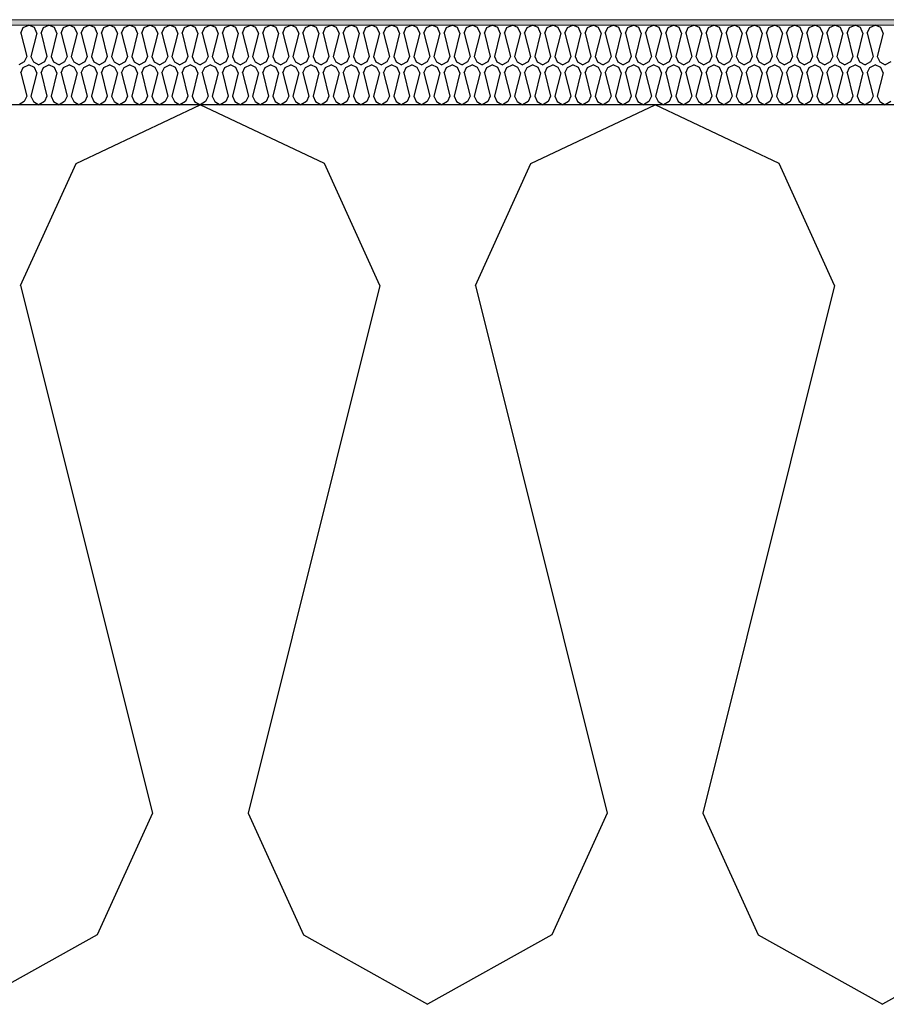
# Model space of a CAD drawing. Header units: millimetres. Extents: x -8544 to 51179, y -2070 to 13050.
# Tile 13 of 168: x -3837 to -3510, y 6850 to 7221. Entities that reach past the tile are written whole.
import ezdxf

# ---------------------------------------------------------------- set-up
doc = ezdxf.new("R2010")
doc.units = ezdxf.units.MM
doc.header["$LTSCALE"] = 0.5
doc.header["$MEASUREMENT"] = 0
doc.linetypes.add('PLINE', pattern=[0])
for name, color, linetype in [('261- Primærkonstruksjon (tak) (Skravur)(Nye konstruksjoner)', 7, 'Continuous'), ('261- Primærkonstruksjon (tak)(Nye konstruksjoner)', 7, 'Continuous'), ('262- Taktekking (Skravur)(Nye konstruksjoner)', 7, 'Continuous')]:
    doc.layers.add(name, color=color, linetype=linetype)
doc.layers.add('262- Taktekking(Nye konstruksjoner)', color=7, linetype='Continuous', lineweight=0)

# ---------------------------------------------------------------- blocks, each defined once
blk = doc.blocks.new('*X108')
at = {"layer": '262- Taktekking (Skravur)(Nye konstruksjoner)', "linetype": 'PLINE'}
for p, q in [((-3836.08, 7215.62), (-3835.16, 7217.65)), ((-3835.16, 7217.65), (-3833.09, 7218.63)), ((-3831.01, 7217.65), (-3833.09, 7218.63)), ((-3830.09, 7215.62), (-3831.01, 7217.65)), ((-3828.49, 7215.62), (-3827.57, 7217.65)), ((-3827.57, 7217.65), (-3825.5, 7218.63)), ((-3823.42, 7217.65), (-3825.5, 7218.63)), ((-3822.5, 7215.62), (-3823.42, 7217.65)), ((-3820.9, 7215.62), (-3819.98, 7217.65)), ((-3819.98, 7217.65), (-3817.91, 7218.63)), ((-3815.83, 7217.65), (-3817.91, 7218.63)), ((-3814.91, 7215.62), (-3815.83, 7217.65)), ((-3813.31, 7215.62), (-3812.39, 7217.65)), ((-3812.39, 7217.65), (-3810.31, 7218.63)), ((-3808.24, 7217.65), (-3810.31, 7218.63)), ((-3807.32, 7215.62), (-3808.24, 7217.65)), ((-3805.72, 7215.62), (-3804.8, 7217.65)), ((-3804.8, 7217.65), (-3802.72, 7218.63)), ((-3800.65, 7217.65), (-3802.72, 7218.63)), ((-3799.73, 7215.62), (-3800.65, 7217.65)), ((-3798.13, 7215.62), (-3797.21, 7217.65)), ((-3797.21, 7217.65), (-3795.13, 7218.63)), ((-3793.06, 7217.65), (-3795.13, 7218.63)), ((-3792.14, 7215.62), (-3793.06, 7217.65)), ((-3790.54, 7215.62), (-3789.62, 7217.65)), ((-3789.62, 7217.65), (-3787.54, 7218.63)), ((-3785.47, 7217.65), (-3787.54, 7218.63)), ((-3784.55, 7215.62), (-3785.47, 7217.65)), ((-3782.95, 7215.62), (-3782.03, 7217.65)), ((-3782.03, 7217.65), (-3779.95, 7218.63)), ((-3777.88, 7217.65), (-3779.95, 7218.63)), ((-3776.96, 7215.62), (-3777.88, 7217.65)), ((-3775.36, 7215.62), (-3774.44, 7217.65)), ((-3774.44, 7217.65), (-3772.36, 7218.63)), ((-3770.29, 7217.65), (-3772.36, 7218.63)), ((-3769.37, 7215.62), (-3770.29, 7217.65)), ((-3767.77, 7215.62), (-3766.85, 7217.65)), ((-3766.85, 7217.65), (-3764.77, 7218.63)), ((-3762.7, 7217.65), (-3764.77, 7218.63)), ((-3761.78, 7215.62), (-3762.7, 7217.65)), ((-3760.18, 7215.62), (-3759.26, 7217.65)), ((-3759.26, 7217.65), (-3757.18, 7218.63)), ((-3755.11, 7217.65), (-3757.18, 7218.63)), ((-3754.19, 7215.62), (-3755.11, 7217.65)), ((-3752.59, 7215.62), (-3751.67, 7217.65)), ((-3751.67, 7217.65), (-3749.59, 7218.63)), ((-3747.52, 7217.65), (-3749.59, 7218.63)), ((-3746.59, 7215.62), (-3747.52, 7217.65)), ((-3745, 7215.62), (-3744.08, 7217.65)), ((-3744.08, 7217.65), (-3742, 7218.63)), ((-3739.93, 7217.65), (-3742, 7218.63)), ((-3739, 7215.62), (-3739.93, 7217.65)), ((-3737.41, 7215.62), (-3736.48, 7217.65)), ((-3736.48, 7217.65), (-3734.41, 7218.63)), ((-3732.34, 7217.65), (-3734.41, 7218.63)), ((-3731.41, 7215.62), (-3732.34, 7217.65)), ((-3729.82, 7215.62), (-3728.89, 7217.65)), ((-3728.89, 7217.65), (-3726.82, 7218.63)), ((-3724.75, 7217.65), (-3726.82, 7218.63)), ((-3723.82, 7215.62), (-3724.75, 7217.65)), ((-3722.23, 7215.62), (-3721.3, 7217.65)), ((-3721.3, 7217.65), (-3719.23, 7218.63)), ((-3717.16, 7217.65), (-3719.23, 7218.63)), ((-3716.23, 7215.62), (-3717.16, 7217.65)), ((-3714.64, 7215.62), (-3713.71, 7217.65)), ((-3713.71, 7217.65), (-3711.64, 7218.63)), ((-3709.57, 7217.65), (-3711.64, 7218.63)), ((-3708.64, 7215.62), (-3709.57, 7217.65)), ((-3707.05, 7215.62), (-3706.12, 7217.65)), ((-3706.12, 7217.65), (-3704.05, 7218.63)), ((-3701.98, 7217.65), (-3704.05, 7218.63)), ((-3701.05, 7215.62), (-3701.98, 7217.65)), ((-3699.46, 7215.62), (-3698.53, 7217.65)), ((-3698.53, 7217.65), (-3696.46, 7218.63)), ((-3694.39, 7217.65), (-3696.46, 7218.63)), ((-3693.46, 7215.62), (-3694.39, 7217.65)), ((-3691.87, 7215.62), (-3690.94, 7217.65)), ((-3690.94, 7217.65), (-3688.87, 7218.63)), ((-3686.8, 7217.65), (-3688.87, 7218.63)), ((-3685.87, 7215.62), (-3686.8, 7217.65)), ((-3684.28, 7215.62), (-3683.35, 7217.65)), ((-3683.35, 7217.65), (-3681.28, 7218.63)), ((-3679.21, 7217.65), (-3681.28, 7218.63)), ((-3678.28, 7215.62), (-3679.21, 7217.65)), ((-3676.69, 7215.62), (-3675.76, 7217.65)), ((-3675.76, 7217.65), (-3673.69, 7218.63)), ((-3671.62, 7217.65), (-3673.69, 7218.63)), ((-3670.69, 7215.62), (-3671.62, 7217.65)), ((-3669.1, 7215.62), (-3668.17, 7217.65)), ((-3668.17, 7217.65), (-3666.1, 7218.63)), ((-3664.03, 7217.65), (-3666.1, 7218.63)), ((-3663.1, 7215.62), (-3664.03, 7217.65)), ((-3661.51, 7215.62), (-3660.58, 7217.65)), ((-3660.58, 7217.65), (-3658.51, 7218.63)), ((-3656.44, 7217.65), (-3658.51, 7218.63)), ((-3655.51, 7215.62), (-3656.44, 7217.65)), ((-3653.92, 7215.62), (-3652.99, 7217.65)), ((-3652.99, 7217.65), (-3650.92, 7218.63)), ((-3648.85, 7217.65), (-3650.92, 7218.63)), ((-3647.92, 7215.62), (-3648.85, 7217.65)), ((-3646.33, 7215.62), (-3645.4, 7217.65)), ((-3645.4, 7217.65), (-3643.33, 7218.63)), ((-3641.26, 7217.65), (-3643.33, 7218.63)), ((-3640.33, 7215.62), (-3641.26, 7217.65)), ((-3638.74, 7215.62), (-3637.81, 7217.65)), ((-3637.81, 7217.65), (-3635.74, 7218.63)), ((-3633.67, 7217.65), (-3635.74, 7218.63)), ((-3632.74, 7215.62), (-3633.67, 7217.65)), ((-3631.15, 7215.62), (-3630.22, 7217.65)), ((-3630.22, 7217.65), (-3628.15, 7218.63)), ((-3626.08, 7217.65), (-3628.15, 7218.63)), ((-3625.15, 7215.62), (-3626.08, 7217.65)), ((-3623.56, 7215.62), (-3622.63, 7217.65)), ((-3622.63, 7217.65), (-3620.56, 7218.63)), ((-3618.49, 7217.65), (-3620.56, 7218.63)), ((-3617.56, 7215.62), (-3618.49, 7217.65)), ((-3615.97, 7215.62), (-3615.04, 7217.65)), ((-3615.04, 7217.65), (-3612.97, 7218.63)), ((-3610.89, 7217.65), (-3612.97, 7218.63)), ((-3609.97, 7215.62), (-3610.89, 7217.65)), ((-3608.38, 7215.62), (-3607.45, 7217.65)), ((-3607.45, 7217.65), (-3605.38, 7218.63)), ((-3603.3, 7217.65), (-3605.38, 7218.63)), ((-3602.38, 7215.62), (-3603.3, 7217.65)), ((-3600.79, 7215.62), (-3599.86, 7217.65)), ((-3599.86, 7217.65), (-3597.79, 7218.63)), ((-3595.71, 7217.65), (-3597.79, 7218.63)), ((-3594.79, 7215.62), (-3595.71, 7217.65)), ((-3593.19, 7215.62), (-3592.27, 7217.65)), ((-3592.27, 7217.65), (-3590.2, 7218.63)), ((-3588.12, 7217.65), (-3590.2, 7218.63)), ((-3587.2, 7215.62), (-3588.12, 7217.65)), ((-3585.6, 7215.62), (-3584.68, 7217.65)), ((-3584.68, 7217.65), (-3582.61, 7218.63)), ((-3580.53, 7217.65), (-3582.61, 7218.63)), ((-3579.61, 7215.62), (-3580.53, 7217.65)), ((-3578.01, 7215.62), (-3577.09, 7217.65)), ((-3577.09, 7217.65), (-3575.02, 7218.63)), ((-3572.94, 7217.65), (-3575.02, 7218.63)), ((-3572.02, 7215.62), (-3572.94, 7217.65)), ((-3570.42, 7215.62), (-3569.5, 7217.65)), ((-3569.5, 7217.65), (-3567.43, 7218.63)), ((-3565.35, 7217.65), (-3567.43, 7218.63)), ((-3564.43, 7215.62), (-3565.35, 7217.65)), ((-3562.83, 7215.62), (-3561.91, 7217.65)), ((-3561.91, 7217.65), (-3559.84, 7218.63)), ((-3557.76, 7217.65), (-3559.84, 7218.63)), ((-3556.84, 7215.62), (-3557.76, 7217.65)), ((-3555.24, 7215.62), (-3554.32, 7217.65)), ((-3554.32, 7217.65), (-3552.25, 7218.63)), ((-3550.17, 7217.65), (-3552.25, 7218.63)), ((-3549.25, 7215.62), (-3550.17, 7217.65)), ((-3547.65, 7215.62), (-3546.73, 7217.65)), ((-3546.73, 7217.65), (-3544.66, 7218.63)), ((-3542.58, 7217.65), (-3544.66, 7218.63)), ((-3541.66, 7215.62), (-3542.58, 7217.65)), ((-3540.06, 7215.62), (-3539.14, 7217.65)), ((-3539.14, 7217.65), (-3537.07, 7218.63)), ((-3534.99, 7217.65), (-3537.07, 7218.63)), ((-3534.07, 7215.62), (-3534.99, 7217.65)), ((-3532.47, 7215.62), (-3531.55, 7217.65)), ((-3531.55, 7217.65), (-3529.47, 7218.63)), ((-3527.4, 7217.65), (-3529.47, 7218.63)), ((-3526.48, 7215.62), (-3527.4, 7217.65)), ((-3524.88, 7215.62), (-3523.96, 7217.65)), ((-3523.96, 7217.65), (-3521.88, 7218.63)), ((-3519.81, 7217.65), (-3521.88, 7218.63)), ((-3518.89, 7215.62), (-3519.81, 7217.65)), ((-3517.29, 7215.62), (-3516.37, 7217.65)), ((-3516.37, 7217.65), (-3514.29, 7218.63)), ((-3512.22, 7217.65), (-3514.29, 7218.63)), ((-3511.3, 7215.62), (-3512.22, 7217.65)), ((-3836.08, 7215.62), (-3833.88, 7206.82)), ((-3830.09, 7215.62), (-3832.29, 7206.82)), ((-3828.49, 7215.62), (-3826.29, 7206.82)), ((-3822.5, 7215.62), (-3824.7, 7206.82)), ((-3820.9, 7215.62), (-3818.7, 7206.82)), ((-3814.91, 7215.62), (-3817.11, 7206.82)), ((-3813.31, 7215.62), (-3811.11, 7206.82)), ((-3807.32, 7215.62), (-3809.52, 7206.82)), ((-3805.72, 7215.62), (-3803.52, 7206.82)), ((-3799.73, 7215.62), (-3801.93, 7206.82)), ((-3798.13, 7215.62), (-3795.93, 7206.82)), ((-3792.14, 7215.62), (-3794.34, 7206.82)), ((-3790.54, 7215.62), (-3788.34, 7206.82)), ((-3784.55, 7215.62), (-3786.75, 7206.82)), ((-3782.95, 7215.62), (-3780.75, 7206.82)), ((-3776.96, 7215.62), (-3779.16, 7206.82)), ((-3775.36, 7215.62), (-3773.16, 7206.82)), ((-3769.37, 7215.62), (-3771.57, 7206.82)), ((-3767.77, 7215.62), (-3765.57, 7206.82)), ((-3761.78, 7215.62), (-3763.98, 7206.82)), ((-3760.18, 7215.62), (-3757.98, 7206.82)), ((-3754.19, 7215.62), (-3756.39, 7206.82)), ((-3752.59, 7215.62), (-3750.39, 7206.82)), ((-3746.59, 7215.62), (-3748.8, 7206.82)), ((-3745, 7215.62), (-3742.8, 7206.82)), ((-3739, 7215.62), (-3741.2, 7206.82)), ((-3737.41, 7215.62), (-3735.21, 7206.82)), ((-3731.41, 7215.62), (-3733.61, 7206.82)), ((-3729.82, 7215.62), (-3727.62, 7206.82)), ((-3723.82, 7215.62), (-3726.02, 7206.82)), ((-3722.23, 7215.62), (-3720.03, 7206.82)), ((-3716.23, 7215.62), (-3718.43, 7206.82)), ((-3714.64, 7215.62), (-3712.44, 7206.82)), ((-3708.64, 7215.62), (-3710.84, 7206.82)), ((-3707.05, 7215.62), (-3704.85, 7206.82)), ((-3701.05, 7215.62), (-3703.25, 7206.82)), ((-3699.46, 7215.62), (-3697.26, 7206.82)), ((-3693.46, 7215.62), (-3695.66, 7206.82)), ((-3691.87, 7215.62), (-3689.67, 7206.82)), ((-3685.87, 7215.62), (-3688.07, 7206.82)), ((-3684.28, 7215.62), (-3682.08, 7206.82)), ((-3678.28, 7215.62), (-3680.48, 7206.82)), ((-3676.69, 7215.62), (-3674.49, 7206.82)), ((-3670.69, 7215.62), (-3672.89, 7206.82)), ((-3669.1, 7215.62), (-3666.9, 7206.82)), ((-3663.1, 7215.62), (-3665.3, 7206.82)), ((-3661.51, 7215.62), (-3659.31, 7206.82)), ((-3655.51, 7215.62), (-3657.71, 7206.82)), ((-3653.92, 7215.62), (-3651.72, 7206.82)), ((-3647.92, 7215.62), (-3650.12, 7206.82)), ((-3646.33, 7215.62), (-3644.13, 7206.82)), ((-3640.33, 7215.62), (-3642.53, 7206.82)), ((-3638.74, 7215.62), (-3636.54, 7206.82)), ((-3632.74, 7215.62), (-3634.94, 7206.82)), ((-3631.15, 7215.62), (-3628.95, 7206.82)), ((-3625.15, 7215.62), (-3627.35, 7206.82)), ((-3623.56, 7215.62), (-3621.36, 7206.82)), ((-3617.56, 7215.62), (-3619.76, 7206.82)), ((-3615.97, 7215.62), (-3613.77, 7206.82)), ((-3609.97, 7215.62), (-3612.17, 7206.82)), ((-3608.38, 7215.62), (-3606.17, 7206.82)), ((-3602.38, 7215.62), (-3604.58, 7206.82)), ((-3600.79, 7215.62), (-3598.58, 7206.82)), ((-3594.79, 7215.62), (-3596.99, 7206.82)), ((-3593.19, 7215.62), (-3590.99, 7206.82)), ((-3587.2, 7215.62), (-3589.4, 7206.82)), ((-3585.6, 7215.62), (-3583.4, 7206.82)), ((-3579.61, 7215.62), (-3581.81, 7206.82)), ((-3578.01, 7215.62), (-3575.81, 7206.82)), ((-3572.02, 7215.62), (-3574.22, 7206.82)), ((-3570.42, 7215.62), (-3568.22, 7206.82)), ((-3564.43, 7215.62), (-3566.63, 7206.82)), ((-3562.83, 7215.62), (-3560.63, 7206.82)), ((-3556.84, 7215.62), (-3559.04, 7206.82)), ((-3555.24, 7215.62), (-3553.04, 7206.82)), ((-3549.25, 7215.62), (-3551.45, 7206.82)), ((-3547.65, 7215.62), (-3545.45, 7206.82)), ((-3541.66, 7215.62), (-3543.86, 7206.82)), ((-3540.06, 7215.62), (-3537.86, 7206.82)), ((-3534.07, 7215.62), (-3536.27, 7206.82)), ((-3532.47, 7215.62), (-3530.27, 7206.82)), ((-3526.48, 7215.62), (-3528.68, 7206.82)), ((-3524.88, 7215.62), (-3522.68, 7206.82)), ((-3518.89, 7215.62), (-3521.09, 7206.82)), ((-3517.29, 7215.62), (-3515.09, 7206.82)), ((-3511.3, 7215.62), (-3513.5, 7206.82)), ((-3833.88, 7206.82), (-3834.81, 7204.79)), ((-3832.29, 7206.82), (-3831.36, 7204.79)), ((-3826.29, 7206.82), (-3827.22, 7204.79)), ((-3824.7, 7206.82), (-3823.77, 7204.79)), ((-3818.7, 7206.82), (-3819.63, 7204.79)), ((-3817.11, 7206.82), (-3816.18, 7204.79)), ((-3811.11, 7206.82), (-3812.04, 7204.79)), ((-3809.52, 7206.82), (-3808.59, 7204.79)), ((-3803.52, 7206.82), (-3804.45, 7204.79)), ((-3801.93, 7206.82), (-3801, 7204.79)), ((-3795.93, 7206.82), (-3796.86, 7204.79)), ((-3794.34, 7206.82), (-3793.41, 7204.79)), ((-3788.34, 7206.82), (-3789.27, 7204.79)), ((-3786.75, 7206.82), (-3785.82, 7204.79)), ((-3780.75, 7206.82), (-3781.68, 7204.79)), ((-3779.16, 7206.82), (-3778.23, 7204.79)), ((-3773.16, 7206.82), (-3774.09, 7204.79)), ((-3771.57, 7206.82), (-3770.64, 7204.79)), ((-3765.57, 7206.82), (-3766.5, 7204.79)), ((-3763.98, 7206.82), (-3763.05, 7204.79)), ((-3757.98, 7206.82), (-3758.91, 7204.79)), ((-3756.39, 7206.82), (-3755.46, 7204.79)), ((-3750.39, 7206.82), (-3751.31, 7204.79)), ((-3748.8, 7206.82), (-3747.87, 7204.79)), ((-3742.8, 7206.82), (-3743.72, 7204.79)), ((-3741.2, 7206.82), (-3740.28, 7204.79)), ((-3735.21, 7206.82), (-3736.13, 7204.79)), ((-3733.61, 7206.82), (-3732.69, 7204.79)), ((-3727.62, 7206.82), (-3728.54, 7204.79)), ((-3726.02, 7206.82), (-3725.1, 7204.79)), ((-3720.03, 7206.82), (-3720.95, 7204.79)), ((-3718.43, 7206.82), (-3717.51, 7204.79)), ((-3712.44, 7206.82), (-3713.36, 7204.79)), ((-3710.84, 7206.82), (-3709.92, 7204.79)), ((-3704.85, 7206.82), (-3705.77, 7204.79)), ((-3703.25, 7206.82), (-3702.33, 7204.79)), ((-3697.26, 7206.82), (-3698.18, 7204.79)), ((-3695.66, 7206.82), (-3694.74, 7204.79)), ((-3689.67, 7206.82), (-3690.59, 7204.79)), ((-3688.07, 7206.82), (-3687.15, 7204.79)), ((-3682.08, 7206.82), (-3683, 7204.79)), ((-3680.48, 7206.82), (-3679.56, 7204.79)), ((-3674.49, 7206.82), (-3675.41, 7204.79)), ((-3672.89, 7206.82), (-3671.97, 7204.79)), ((-3666.9, 7206.82), (-3667.82, 7204.79)), ((-3665.3, 7206.82), (-3664.38, 7204.79)), ((-3659.31, 7206.82), (-3660.23, 7204.79)), ((-3657.71, 7206.82), (-3656.79, 7204.79)), ((-3651.72, 7206.82), (-3652.64, 7204.79)), ((-3650.12, 7206.82), (-3649.2, 7204.79)), ((-3644.13, 7206.82), (-3645.05, 7204.79)), ((-3642.53, 7206.82), (-3641.61, 7204.79)), ((-3636.54, 7206.82), (-3637.46, 7204.79)), ((-3634.94, 7206.82), (-3634.02, 7204.79)), ((-3628.95, 7206.82), (-3629.87, 7204.79)), ((-3627.35, 7206.82), (-3626.43, 7204.79)), ((-3621.36, 7206.82), (-3622.28, 7204.79)), ((-3619.76, 7206.82), (-3618.84, 7204.79)), ((-3613.77, 7206.82), (-3614.69, 7204.79)), ((-3612.17, 7206.82), (-3611.25, 7204.79)), ((-3606.17, 7206.82), (-3607.1, 7204.79)), ((-3604.58, 7206.82), (-3603.66, 7204.79)), ((-3598.58, 7206.82), (-3599.51, 7204.79)), ((-3596.99, 7206.82), (-3596.06, 7204.79)), ((-3590.99, 7206.82), (-3591.92, 7204.79)), ((-3589.4, 7206.82), (-3588.47, 7204.79)), ((-3583.4, 7206.82), (-3584.33, 7204.79)), ((-3581.81, 7206.82), (-3580.88, 7204.79)), ((-3575.81, 7206.82), (-3576.74, 7204.79)), ((-3574.22, 7206.82), (-3573.29, 7204.79)), ((-3568.22, 7206.82), (-3569.15, 7204.79)), ((-3566.63, 7206.82), (-3565.7, 7204.79)), ((-3560.63, 7206.82), (-3561.56, 7204.79)), ((-3559.04, 7206.82), (-3558.11, 7204.79)), ((-3553.04, 7206.82), (-3553.97, 7204.79)), ((-3551.45, 7206.82), (-3550.52, 7204.79)), ((-3545.45, 7206.82), (-3546.38, 7204.79)), ((-3543.86, 7206.82), (-3542.93, 7204.79)), ((-3537.86, 7206.82), (-3538.79, 7204.79)), ((-3536.27, 7206.82), (-3535.34, 7204.79)), ((-3530.27, 7206.82), (-3531.2, 7204.79)), ((-3528.68, 7206.82), (-3527.75, 7204.79)), ((-3522.68, 7206.82), (-3523.61, 7204.79)), ((-3521.09, 7206.82), (-3520.16, 7204.79)), ((-3515.09, 7206.82), (-3516.02, 7204.79)), ((-3513.5, 7206.82), (-3512.57, 7204.79)), ((-3834.81, 7204.79), (-3836.88, 7203.63)), ((-3836.08, 7200.62), (-3835.16, 7202.65)), ((-3835.16, 7202.65), (-3833.09, 7203.63)), ((-3831.01, 7202.65), (-3833.09, 7203.63)), ((-3831.36, 7204.79), (-3829.29, 7203.63)), ((-3830.09, 7200.62), (-3831.01, 7202.65)), ((-3827.22, 7204.79), (-3829.29, 7203.63)), ((-3828.49, 7200.62), (-3827.57, 7202.65)), ((-3827.57, 7202.65), (-3825.5, 7203.63)), ((-3823.42, 7202.65), (-3825.5, 7203.63)), ((-3823.77, 7204.79), (-3821.7, 7203.63)), ((-3822.5, 7200.62), (-3823.42, 7202.65)), ((-3819.63, 7204.79), (-3821.7, 7203.63)), ((-3820.9, 7200.62), (-3819.98, 7202.65)), ((-3819.98, 7202.65), (-3817.91, 7203.63)), ((-3815.83, 7202.65), (-3817.91, 7203.63)), ((-3816.18, 7204.79), (-3814.11, 7203.63)), ((-3814.91, 7200.62), (-3815.83, 7202.65)), ((-3812.04, 7204.79), (-3814.11, 7203.63)), ((-3813.31, 7200.62), (-3812.39, 7202.65)), ((-3812.39, 7202.65), (-3810.31, 7203.63)), ((-3808.24, 7202.65), (-3810.31, 7203.63)), ((-3808.59, 7204.79), (-3806.52, 7203.63)), ((-3807.32, 7200.62), (-3808.24, 7202.65)), ((-3804.45, 7204.79), (-3806.52, 7203.63)), ((-3805.72, 7200.62), (-3804.8, 7202.65)), ((-3804.8, 7202.65), (-3802.72, 7203.63)), ((-3800.65, 7202.65), (-3802.72, 7203.63)), ((-3801, 7204.79), (-3798.93, 7203.63)), ((-3799.73, 7200.62), (-3800.65, 7202.65)), ((-3796.86, 7204.79), (-3798.93, 7203.63)), ((-3798.13, 7200.62), (-3797.21, 7202.65)), ((-3797.21, 7202.65), (-3795.13, 7203.63)), ((-3793.06, 7202.65), (-3795.13, 7203.63)), ((-3793.41, 7204.79), (-3791.34, 7203.63)), ((-3792.14, 7200.62), (-3793.06, 7202.65)), ((-3789.27, 7204.79), (-3791.34, 7203.63)), ((-3790.54, 7200.62), (-3789.62, 7202.65)), ((-3789.62, 7202.65), (-3787.54, 7203.63)), ((-3785.47, 7202.65), (-3787.54, 7203.63)), ((-3785.82, 7204.79), (-3783.75, 7203.63)), ((-3784.55, 7200.62), (-3785.47, 7202.65)), ((-3781.68, 7204.79), (-3783.75, 7203.63)), ((-3782.95, 7200.62), (-3782.03, 7202.65)), ((-3782.03, 7202.65), (-3779.95, 7203.63)), ((-3777.88, 7202.65), (-3779.95, 7203.63)), ((-3778.23, 7204.79), (-3776.16, 7203.63)), ((-3776.96, 7200.62), (-3777.88, 7202.65)), ((-3774.09, 7204.79), (-3776.16, 7203.63)), ((-3775.36, 7200.62), (-3774.44, 7202.65)), ((-3774.44, 7202.65), (-3772.36, 7203.63)), ((-3770.29, 7202.65), (-3772.36, 7203.63)), ((-3770.64, 7204.79), (-3768.57, 7203.63)), ((-3769.37, 7200.62), (-3770.29, 7202.65)), ((-3766.5, 7204.79), (-3768.57, 7203.63)), ((-3767.77, 7200.62), (-3766.85, 7202.65)), ((-3766.85, 7202.65), (-3764.77, 7203.63)), ((-3762.7, 7202.65), (-3764.77, 7203.63)), ((-3763.05, 7204.79), (-3760.98, 7203.63)), ((-3761.78, 7200.62), (-3762.7, 7202.65)), ((-3758.91, 7204.79), (-3760.98, 7203.63)), ((-3760.18, 7200.62), (-3759.26, 7202.65)), ((-3759.26, 7202.65), (-3757.18, 7203.63)), ((-3755.11, 7202.65), (-3757.18, 7203.63)), ((-3755.46, 7204.79), (-3753.39, 7203.63)), ((-3754.19, 7200.62), (-3755.11, 7202.65)), ((-3751.31, 7204.79), (-3753.39, 7203.63)), ((-3752.59, 7200.62), (-3751.67, 7202.65)), ((-3751.67, 7202.65), (-3749.59, 7203.63)), ((-3747.52, 7202.65), (-3749.59, 7203.63)), ((-3747.87, 7204.79), (-3745.8, 7203.63)), ((-3746.59, 7200.62), (-3747.52, 7202.65)), ((-3743.72, 7204.79), (-3745.8, 7203.63)), ((-3745, 7200.62), (-3744.08, 7202.65)), ((-3744.08, 7202.65), (-3742, 7203.63)), ((-3739.93, 7202.65), (-3742, 7203.63)), ((-3740.28, 7204.79), (-3738.21, 7203.63)), ((-3739, 7200.62), (-3739.93, 7202.65)), ((-3736.13, 7204.79), (-3738.21, 7203.63)), ((-3737.41, 7200.62), (-3736.48, 7202.65)), ((-3736.48, 7202.65), (-3734.41, 7203.63)), ((-3732.34, 7202.65), (-3734.41, 7203.63)), ((-3732.69, 7204.79), (-3730.62, 7203.63)), ((-3731.41, 7200.62), (-3732.34, 7202.65)), ((-3728.54, 7204.79), (-3730.62, 7203.63)), ((-3729.82, 7200.62), (-3728.89, 7202.65)), ((-3728.89, 7202.65), (-3726.82, 7203.63)), ((-3724.75, 7202.65), (-3726.82, 7203.63)), ((-3725.1, 7204.79), (-3723.03, 7203.63)), ((-3723.82, 7200.62), (-3724.75, 7202.65)), ((-3720.95, 7204.79), (-3723.03, 7203.63)), ((-3722.23, 7200.62), (-3721.3, 7202.65)), ((-3721.3, 7202.65), (-3719.23, 7203.63)), ((-3717.16, 7202.65), (-3719.23, 7203.63)), ((-3717.51, 7204.79), (-3715.44, 7203.63)), ((-3716.23, 7200.62), (-3717.16, 7202.65)), ((-3713.36, 7204.79), (-3715.44, 7203.63)), ((-3714.64, 7200.62), (-3713.71, 7202.65)), ((-3713.71, 7202.65), (-3711.64, 7203.63)), ((-3709.57, 7202.65), (-3711.64, 7203.63)), ((-3709.92, 7204.79), (-3707.85, 7203.63)), ((-3708.64, 7200.62), (-3709.57, 7202.65)), ((-3705.77, 7204.79), (-3707.85, 7203.63)), ((-3707.05, 7200.62), (-3706.12, 7202.65)), ((-3706.12, 7202.65), (-3704.05, 7203.63)), ((-3701.98, 7202.65), (-3704.05, 7203.63)), ((-3702.33, 7204.79), (-3700.26, 7203.63)), ((-3701.05, 7200.62), (-3701.98, 7202.65)), ((-3698.18, 7204.79), (-3700.26, 7203.63)), ((-3699.46, 7200.62), (-3698.53, 7202.65)), ((-3698.53, 7202.65), (-3696.46, 7203.63)), ((-3694.39, 7202.65), (-3696.46, 7203.63)), ((-3694.74, 7204.79), (-3692.67, 7203.63)), ((-3693.46, 7200.62), (-3694.39, 7202.65)), ((-3690.59, 7204.79), (-3692.67, 7203.63)), ((-3691.87, 7200.62), (-3690.94, 7202.65)), ((-3690.94, 7202.65), (-3688.87, 7203.63)), ((-3686.8, 7202.65), (-3688.87, 7203.63)), ((-3687.15, 7204.79), (-3685.08, 7203.63)), ((-3685.87, 7200.62), (-3686.8, 7202.65)), ((-3683, 7204.79), (-3685.08, 7203.63)), ((-3684.28, 7200.62), (-3683.35, 7202.65)), ((-3683.35, 7202.65), (-3681.28, 7203.63)), ((-3679.21, 7202.65), (-3681.28, 7203.63)), ((-3679.56, 7204.79), (-3677.49, 7203.63)), ((-3678.28, 7200.62), (-3679.21, 7202.65)), ((-3675.41, 7204.79), (-3677.49, 7203.63)), ((-3676.69, 7200.62), (-3675.76, 7202.65)), ((-3675.76, 7202.65), (-3673.69, 7203.63)), ((-3671.62, 7202.65), (-3673.69, 7203.63)), ((-3671.97, 7204.79), (-3669.89, 7203.63)), ((-3670.69, 7200.62), (-3671.62, 7202.65)), ((-3667.82, 7204.79), (-3669.89, 7203.63)), ((-3669.1, 7200.62), (-3668.17, 7202.65)), ((-3668.17, 7202.65), (-3666.1, 7203.63)), ((-3664.03, 7202.65), (-3666.1, 7203.63)), ((-3664.38, 7204.79), (-3662.3, 7203.63)), ((-3663.1, 7200.62), (-3664.03, 7202.65)), ((-3660.23, 7204.79), (-3662.3, 7203.63)), ((-3661.51, 7200.62), (-3660.58, 7202.65)), ((-3660.58, 7202.65), (-3658.51, 7203.63)), ((-3656.44, 7202.65), (-3658.51, 7203.63)), ((-3656.79, 7204.79), (-3654.71, 7203.63)), ((-3655.51, 7200.62), (-3656.44, 7202.65)), ((-3652.64, 7204.79), (-3654.71, 7203.63)), ((-3653.92, 7200.62), (-3652.99, 7202.65)), ((-3652.99, 7202.65), (-3650.92, 7203.63)), ((-3648.85, 7202.65), (-3650.92, 7203.63)), ((-3649.2, 7204.79), (-3647.12, 7203.63)), ((-3647.92, 7200.62), (-3648.85, 7202.65)), ((-3645.05, 7204.79), (-3647.12, 7203.63)), ((-3646.33, 7200.62), (-3645.4, 7202.65)), ((-3645.4, 7202.65), (-3643.33, 7203.63)), ((-3641.26, 7202.65), (-3643.33, 7203.63)), ((-3641.61, 7204.79), (-3639.53, 7203.63)), ((-3640.33, 7200.62), (-3641.26, 7202.65)), ((-3637.46, 7204.79), (-3639.53, 7203.63)), ((-3638.74, 7200.62), (-3637.81, 7202.65)), ((-3637.81, 7202.65), (-3635.74, 7203.63)), ((-3633.67, 7202.65), (-3635.74, 7203.63)), ((-3634.02, 7204.79), (-3631.94, 7203.63)), ((-3632.74, 7200.62), (-3633.67, 7202.65)), ((-3629.87, 7204.79), (-3631.94, 7203.63)), ((-3631.15, 7200.62), (-3630.22, 7202.65)), ((-3630.22, 7202.65), (-3628.15, 7203.63)), ((-3626.08, 7202.65), (-3628.15, 7203.63)), ((-3626.43, 7204.79), (-3624.35, 7203.63)), ((-3625.15, 7200.62), (-3626.08, 7202.65)), ((-3622.28, 7204.79), (-3624.35, 7203.63)), ((-3623.56, 7200.62), (-3622.63, 7202.65)), ((-3622.63, 7202.65), (-3620.56, 7203.63)), ((-3618.49, 7202.65), (-3620.56, 7203.63)), ((-3618.84, 7204.79), (-3616.76, 7203.63)), ((-3617.56, 7200.62), (-3618.49, 7202.65)), ((-3614.69, 7204.79), (-3616.76, 7203.63)), ((-3615.97, 7200.62), (-3615.04, 7202.65)), ((-3615.04, 7202.65), (-3612.97, 7203.63)), ((-3610.89, 7202.65), (-3612.97, 7203.63)), ((-3611.25, 7204.79), (-3609.17, 7203.63)), ((-3609.97, 7200.62), (-3610.89, 7202.65)), ((-3607.1, 7204.79), (-3609.17, 7203.63)), ((-3608.38, 7200.62), (-3607.45, 7202.65)), ((-3607.45, 7202.65), (-3605.38, 7203.63)), ((-3603.3, 7202.65), (-3605.38, 7203.63)), ((-3603.66, 7204.79), (-3601.58, 7203.63)), ((-3602.38, 7200.62), (-3603.3, 7202.65)), ((-3599.51, 7204.79), (-3601.58, 7203.63)), ((-3600.79, 7200.62), (-3599.86, 7202.65)), ((-3599.86, 7202.65), (-3597.79, 7203.63)), ((-3595.71, 7202.65), (-3597.79, 7203.63)), ((-3596.06, 7204.79), (-3593.99, 7203.63)), ((-3594.79, 7200.62), (-3595.71, 7202.65)), ((-3591.92, 7204.79), (-3593.99, 7203.63)), ((-3593.19, 7200.62), (-3592.27, 7202.65)), ((-3592.27, 7202.65), (-3590.2, 7203.63)), ((-3588.12, 7202.65), (-3590.2, 7203.63)), ((-3588.47, 7204.79), (-3586.4, 7203.63)), ((-3587.2, 7200.62), (-3588.12, 7202.65)), ((-3584.33, 7204.79), (-3586.4, 7203.63)), ((-3585.6, 7200.62), (-3584.68, 7202.65)), ((-3584.68, 7202.65), (-3582.61, 7203.63)), ((-3580.53, 7202.65), (-3582.61, 7203.63)), ((-3580.88, 7204.79), (-3578.81, 7203.63)), ((-3579.61, 7200.62), (-3580.53, 7202.65)), ((-3576.74, 7204.79), (-3578.81, 7203.63)), ((-3578.01, 7200.62), (-3577.09, 7202.65)), ((-3577.09, 7202.65), (-3575.02, 7203.63)), ((-3572.94, 7202.65), (-3575.02, 7203.63)), ((-3573.29, 7204.79), (-3571.22, 7203.63)), ((-3572.02, 7200.62), (-3572.94, 7202.65)), ((-3569.15, 7204.79), (-3571.22, 7203.63)), ((-3570.42, 7200.62), (-3569.5, 7202.65)), ((-3569.5, 7202.65), (-3567.43, 7203.63)), ((-3565.35, 7202.65), (-3567.43, 7203.63)), ((-3565.7, 7204.79), (-3563.63, 7203.63)), ((-3564.43, 7200.62), (-3565.35, 7202.65)), ((-3561.56, 7204.79), (-3563.63, 7203.63)), ((-3562.83, 7200.62), (-3561.91, 7202.65)), ((-3561.91, 7202.65), (-3559.84, 7203.63)), ((-3557.76, 7202.65), (-3559.84, 7203.63)), ((-3558.11, 7204.79), (-3556.04, 7203.63)), ((-3556.84, 7200.62), (-3557.76, 7202.65)), ((-3553.97, 7204.79), (-3556.04, 7203.63)), ((-3555.24, 7200.62), (-3554.32, 7202.65)), ((-3554.32, 7202.65), (-3552.25, 7203.63)), ((-3550.17, 7202.65), (-3552.25, 7203.63)), ((-3550.52, 7204.79), (-3548.45, 7203.63)), ((-3549.25, 7200.62), (-3550.17, 7202.65)), ((-3546.38, 7204.79), (-3548.45, 7203.63)), ((-3547.65, 7200.62), (-3546.73, 7202.65)), ((-3546.73, 7202.65), (-3544.66, 7203.63)), ((-3542.58, 7202.65), (-3544.66, 7203.63)), ((-3542.93, 7204.79), (-3540.86, 7203.63)), ((-3541.66, 7200.62), (-3542.58, 7202.65)), ((-3538.79, 7204.79), (-3540.86, 7203.63)), ((-3540.06, 7200.62), (-3539.14, 7202.65)), ((-3539.14, 7202.65), (-3537.07, 7203.63)), ((-3534.99, 7202.65), (-3537.07, 7203.63)), ((-3535.34, 7204.79), (-3533.27, 7203.63)), ((-3534.07, 7200.62), (-3534.99, 7202.65)), ((-3531.2, 7204.79), (-3533.27, 7203.63)), ((-3532.47, 7200.62), (-3531.55, 7202.65)), ((-3531.55, 7202.65), (-3529.47, 7203.63)), ((-3527.4, 7202.65), (-3529.47, 7203.63)), ((-3527.75, 7204.79), (-3525.68, 7203.63)), ((-3526.48, 7200.62), (-3527.4, 7202.65)), ((-3523.61, 7204.79), (-3525.68, 7203.63)), ((-3524.88, 7200.62), (-3523.96, 7202.65)), ((-3523.96, 7202.65), (-3521.88, 7203.63)), ((-3519.81, 7202.65), (-3521.88, 7203.63)), ((-3520.16, 7204.79), (-3518.09, 7203.63)), ((-3518.89, 7200.62), (-3519.81, 7202.65)), ((-3516.02, 7204.79), (-3518.09, 7203.63)), ((-3517.29, 7200.62), (-3516.37, 7202.65)), ((-3516.37, 7202.65), (-3514.29, 7203.63)), ((-3512.22, 7202.65), (-3514.29, 7203.63)), ((-3512.57, 7204.79), (-3510.5, 7203.63)), ((-3511.3, 7200.62), (-3512.22, 7202.65)), ((-3508.43, 7204.79), (-3510.5, 7203.63)), ((-3836.08, 7200.62), (-3833.88, 7191.81)), ((-3830.09, 7200.62), (-3832.29, 7191.81)), ((-3828.49, 7200.62), (-3826.29, 7191.81)), ((-3822.5, 7200.62), (-3824.7, 7191.81)), ((-3820.9, 7200.62), (-3818.7, 7191.81)), ((-3814.91, 7200.62), (-3817.11, 7191.81)), ((-3813.31, 7200.62), (-3811.11, 7191.81)), ((-3807.32, 7200.62), (-3809.52, 7191.81)), ((-3805.72, 7200.62), (-3803.52, 7191.81)), ((-3799.73, 7200.62), (-3801.93, 7191.81)), ((-3798.13, 7200.62), (-3795.93, 7191.81)), ((-3792.14, 7200.62), (-3794.34, 7191.81)), ((-3790.54, 7200.62), (-3788.34, 7191.81)), ((-3784.55, 7200.62), (-3786.75, 7191.81)), ((-3782.95, 7200.62), (-3780.75, 7191.81)), ((-3776.96, 7200.62), (-3779.16, 7191.81)), ((-3775.36, 7200.62), (-3773.16, 7191.81)), ((-3769.37, 7200.62), (-3771.57, 7191.81)), ((-3767.77, 7200.62), (-3765.57, 7191.81)), ((-3761.78, 7200.62), (-3763.98, 7191.81)), ((-3760.18, 7200.62), (-3757.98, 7191.81)), ((-3754.19, 7200.62), (-3756.39, 7191.81)), ((-3752.59, 7200.62), (-3750.39, 7191.81)), ((-3746.59, 7200.62), (-3748.8, 7191.81)), ((-3745, 7200.62), (-3742.8, 7191.81)), ((-3739, 7200.62), (-3741.2, 7191.81)), ((-3737.41, 7200.62), (-3735.21, 7191.81)), ((-3731.41, 7200.62), (-3733.61, 7191.81)), ((-3729.82, 7200.62), (-3727.62, 7191.81)), ((-3723.82, 7200.62), (-3726.02, 7191.81)), ((-3722.23, 7200.62), (-3720.03, 7191.81)), ((-3716.23, 7200.62), (-3718.43, 7191.81)), ((-3714.64, 7200.62), (-3712.44, 7191.81)), ((-3708.64, 7200.62), (-3710.84, 7191.81)), ((-3707.05, 7200.62), (-3704.85, 7191.81)), ((-3701.05, 7200.62), (-3703.25, 7191.81)), ((-3699.46, 7200.62), (-3697.26, 7191.81)), ((-3693.46, 7200.62), (-3695.66, 7191.81)), ((-3691.87, 7200.62), (-3689.67, 7191.81)), ((-3685.87, 7200.62), (-3688.07, 7191.81)), ((-3684.28, 7200.62), (-3682.08, 7191.81)), ((-3678.28, 7200.62), (-3680.48, 7191.81)), ((-3676.69, 7200.62), (-3674.49, 7191.81)), ((-3670.69, 7200.62), (-3672.89, 7191.81)), ((-3669.1, 7200.62), (-3666.9, 7191.81)), ((-3663.1, 7200.62), (-3665.3, 7191.81)), ((-3661.51, 7200.62), (-3659.31, 7191.81)), ((-3655.51, 7200.62), (-3657.71, 7191.81)), ((-3653.92, 7200.62), (-3651.72, 7191.81)), ((-3647.92, 7200.62), (-3650.12, 7191.81)), ((-3646.33, 7200.62), (-3644.13, 7191.81)), ((-3640.33, 7200.62), (-3642.53, 7191.81)), ((-3638.74, 7200.62), (-3636.54, 7191.81)), ((-3632.74, 7200.62), (-3634.94, 7191.81)), ((-3631.15, 7200.62), (-3628.95, 7191.81)), ((-3625.15, 7200.62), (-3627.35, 7191.81)), ((-3623.56, 7200.62), (-3621.36, 7191.81)), ((-3617.56, 7200.62), (-3619.76, 7191.81)), ((-3615.97, 7200.62), (-3613.77, 7191.81)), ((-3609.97, 7200.62), (-3612.17, 7191.81)), ((-3608.38, 7200.62), (-3606.17, 7191.81)), ((-3602.38, 7200.62), (-3604.58, 7191.81)), ((-3600.79, 7200.62), (-3598.58, 7191.81)), ((-3594.79, 7200.62), (-3596.99, 7191.81)), ((-3593.19, 7200.62), (-3590.99, 7191.81)), ((-3587.2, 7200.62), (-3589.4, 7191.81)), ((-3585.6, 7200.62), (-3583.4, 7191.81)), ((-3579.61, 7200.62), (-3581.81, 7191.81)), ((-3578.01, 7200.62), (-3575.81, 7191.81)), ((-3572.02, 7200.62), (-3574.22, 7191.81)), ((-3570.42, 7200.62), (-3568.22, 7191.81)), ((-3564.43, 7200.62), (-3566.63, 7191.81)), ((-3562.83, 7200.62), (-3560.63, 7191.81)), ((-3556.84, 7200.62), (-3559.04, 7191.81)), ((-3555.24, 7200.62), (-3553.04, 7191.81)), ((-3549.25, 7200.62), (-3551.45, 7191.81)), ((-3547.65, 7200.62), (-3545.45, 7191.81)), ((-3541.66, 7200.62), (-3543.86, 7191.81)), ((-3540.06, 7200.62), (-3537.86, 7191.81)), ((-3534.07, 7200.62), (-3536.27, 7191.81)), ((-3532.47, 7200.62), (-3530.27, 7191.81)), ((-3526.48, 7200.62), (-3528.68, 7191.81)), ((-3524.88, 7200.62), (-3522.68, 7191.81)), ((-3518.89, 7200.62), (-3521.09, 7191.81)), ((-3517.29, 7200.62), (-3515.09, 7191.81)), ((-3511.3, 7200.62), (-3513.5, 7191.81)), ((-3833.88, 7191.81), (-3834.81, 7189.78)), ((-3832.29, 7191.81), (-3831.36, 7189.78)), ((-3826.29, 7191.81), (-3827.22, 7189.78)), ((-3824.7, 7191.81), (-3823.77, 7189.78)), ((-3818.7, 7191.81), (-3819.63, 7189.78)), ((-3817.11, 7191.81), (-3816.18, 7189.78)), ((-3811.11, 7191.81), (-3812.04, 7189.78)), ((-3809.52, 7191.81), (-3808.59, 7189.78)), ((-3803.52, 7191.81), (-3804.45, 7189.78)), ((-3801.93, 7191.81), (-3801, 7189.78)), ((-3795.93, 7191.81), (-3796.86, 7189.78)), ((-3794.34, 7191.81), (-3793.41, 7189.78)), ((-3788.34, 7191.81), (-3789.27, 7189.78)), ((-3786.75, 7191.81), (-3785.82, 7189.78)), ((-3780.75, 7191.81), (-3781.68, 7189.78)), ((-3779.16, 7191.81), (-3778.23, 7189.78)), ((-3773.16, 7191.81), (-3774.09, 7189.78)), ((-3771.57, 7191.81), (-3770.64, 7189.78)), ((-3765.57, 7191.81), (-3766.5, 7189.78)), ((-3763.98, 7191.81), (-3763.05, 7189.78)), ((-3757.98, 7191.81), (-3758.91, 7189.78)), ((-3756.39, 7191.81), (-3755.46, 7189.78)), ((-3750.39, 7191.81), (-3751.31, 7189.78)), ((-3748.8, 7191.81), (-3747.87, 7189.78)), ((-3742.8, 7191.81), (-3743.72, 7189.78)), ((-3741.2, 7191.81), (-3740.28, 7189.78)), ((-3735.21, 7191.81), (-3736.13, 7189.78)), ((-3733.61, 7191.81), (-3732.69, 7189.78)), ((-3727.62, 7191.81), (-3728.54, 7189.78)), ((-3726.02, 7191.81), (-3725.1, 7189.78)), ((-3720.03, 7191.81), (-3720.95, 7189.78)), ((-3718.43, 7191.81), (-3717.51, 7189.78)), ((-3712.44, 7191.81), (-3713.36, 7189.78)), ((-3710.84, 7191.81), (-3709.92, 7189.78)), ((-3704.85, 7191.81), (-3705.77, 7189.78)), ((-3703.25, 7191.81), (-3702.33, 7189.78)), ((-3697.26, 7191.81), (-3698.18, 7189.78)), ((-3695.66, 7191.81), (-3694.74, 7189.78)), ((-3689.67, 7191.81), (-3690.59, 7189.78)), ((-3688.07, 7191.81), (-3687.15, 7189.78)), ((-3682.08, 7191.81), (-3683, 7189.78)), ((-3680.48, 7191.81), (-3679.56, 7189.78)), ((-3674.49, 7191.81), (-3675.41, 7189.78)), ((-3672.89, 7191.81), (-3671.97, 7189.78)), ((-3666.9, 7191.81), (-3667.82, 7189.78)), ((-3665.3, 7191.81), (-3664.38, 7189.78)), ((-3659.31, 7191.81), (-3660.23, 7189.78)), ((-3657.71, 7191.81), (-3656.79, 7189.78)), ((-3651.72, 7191.81), (-3652.64, 7189.78)), ((-3650.12, 7191.81), (-3649.2, 7189.78)), ((-3644.13, 7191.81), (-3645.05, 7189.78)), ((-3642.53, 7191.81), (-3641.61, 7189.78)), ((-3636.54, 7191.81), (-3637.46, 7189.78)), ((-3634.94, 7191.81), (-3634.02, 7189.78)), ((-3628.95, 7191.81), (-3629.87, 7189.78)), ((-3627.35, 7191.81), (-3626.43, 7189.78)), ((-3621.36, 7191.81), (-3622.28, 7189.78)), ((-3619.76, 7191.81), (-3618.84, 7189.78)), ((-3613.77, 7191.81), (-3614.69, 7189.78)), ((-3612.17, 7191.81), (-3611.25, 7189.78)), ((-3606.17, 7191.81), (-3607.1, 7189.78)), ((-3604.58, 7191.81), (-3603.66, 7189.78)), ((-3598.58, 7191.81), (-3599.51, 7189.78)), ((-3596.99, 7191.81), (-3596.06, 7189.78)), ((-3590.99, 7191.81), (-3591.92, 7189.78)), ((-3589.4, 7191.81), (-3588.47, 7189.78)), ((-3583.4, 7191.81), (-3584.33, 7189.78)), ((-3581.81, 7191.81), (-3580.88, 7189.78)), ((-3575.81, 7191.81), (-3576.74, 7189.78)), ((-3574.22, 7191.81), (-3573.29, 7189.78)), ((-3568.22, 7191.81), (-3569.15, 7189.78)), ((-3566.63, 7191.81), (-3565.7, 7189.78)), ((-3560.63, 7191.81), (-3561.56, 7189.78)), ((-3559.04, 7191.81), (-3558.11, 7189.78)), ((-3553.04, 7191.81), (-3553.97, 7189.78)), ((-3551.45, 7191.81), (-3550.52, 7189.78)), ((-3545.45, 7191.81), (-3546.38, 7189.78)), ((-3543.86, 7191.81), (-3542.93, 7189.78)), ((-3537.86, 7191.81), (-3538.79, 7189.78)), ((-3536.27, 7191.81), (-3535.34, 7189.78)), ((-3530.27, 7191.81), (-3531.2, 7189.78)), ((-3528.68, 7191.81), (-3527.75, 7189.78)), ((-3522.68, 7191.81), (-3523.61, 7189.78)), ((-3521.09, 7191.81), (-3520.16, 7189.78)), ((-3515.09, 7191.81), (-3516.02, 7189.78)), ((-3513.5, 7191.81), (-3512.57, 7189.78)), ((-3834.81, 7189.78), (-3836.88, 7188.63)), ((-3831.36, 7189.78), (-3829.29, 7188.63)), ((-3827.22, 7189.78), (-3829.29, 7188.63)), ((-3823.77, 7189.78), (-3821.7, 7188.63)), ((-3819.63, 7189.78), (-3821.7, 7188.63)), ((-3816.18, 7189.78), (-3814.11, 7188.63)), ((-3812.04, 7189.78), (-3814.11, 7188.63)), ((-3808.59, 7189.78), (-3806.52, 7188.63)), ((-3804.45, 7189.78), (-3806.52, 7188.63)), ((-3801, 7189.78), (-3798.93, 7188.63)), ((-3796.86, 7189.78), (-3798.93, 7188.63)), ((-3793.41, 7189.78), (-3791.34, 7188.63)), ((-3789.27, 7189.78), (-3791.34, 7188.63)), ((-3785.82, 7189.78), (-3783.75, 7188.63)), ((-3781.68, 7189.78), (-3783.75, 7188.63)), ((-3778.23, 7189.78), (-3776.16, 7188.63)), ((-3774.09, 7189.78), (-3776.16, 7188.63)), ((-3770.64, 7189.78), (-3768.57, 7188.63)), ((-3766.5, 7189.78), (-3768.57, 7188.63)), ((-3763.05, 7189.78), (-3760.98, 7188.63)), ((-3758.91, 7189.78), (-3760.98, 7188.63)), ((-3755.46, 7189.78), (-3753.39, 7188.63)), ((-3751.31, 7189.78), (-3753.39, 7188.63)), ((-3747.87, 7189.78), (-3745.8, 7188.63)), ((-3743.72, 7189.78), (-3745.8, 7188.63)), ((-3740.28, 7189.78), (-3738.21, 7188.63)), ((-3736.13, 7189.78), (-3738.21, 7188.63)), ((-3732.69, 7189.78), (-3730.62, 7188.63)), ((-3728.54, 7189.78), (-3730.62, 7188.63)), ((-3725.1, 7189.78), (-3723.03, 7188.63)), ((-3720.95, 7189.78), (-3723.03, 7188.63)), ((-3717.51, 7189.78), (-3715.44, 7188.63)), ((-3713.36, 7189.78), (-3715.44, 7188.63)), ((-3709.92, 7189.78), (-3707.85, 7188.63)), ((-3705.77, 7189.78), (-3707.85, 7188.63)), ((-3702.33, 7189.78), (-3700.26, 7188.63)), ((-3698.18, 7189.78), (-3700.26, 7188.63)), ((-3694.74, 7189.78), (-3692.67, 7188.63)), ((-3690.59, 7189.78), (-3692.67, 7188.63)), ((-3687.15, 7189.78), (-3685.08, 7188.63)), ((-3683, 7189.78), (-3685.08, 7188.63)), ((-3679.56, 7189.78), (-3677.49, 7188.63)), ((-3675.41, 7189.78), (-3677.49, 7188.63)), ((-3671.97, 7189.78), (-3669.89, 7188.63)), ((-3667.82, 7189.78), (-3669.89, 7188.63)), ((-3664.38, 7189.78), (-3662.3, 7188.63)), ((-3660.23, 7189.78), (-3662.3, 7188.63)), ((-3656.79, 7189.78), (-3654.71, 7188.63)), ((-3652.64, 7189.78), (-3654.71, 7188.63)), ((-3649.2, 7189.78), (-3647.12, 7188.63)), ((-3645.05, 7189.78), (-3647.12, 7188.63)), ((-3641.61, 7189.78), (-3639.53, 7188.63)), ((-3637.46, 7189.78), (-3639.53, 7188.63)), ((-3634.02, 7189.78), (-3631.94, 7188.63)), ((-3629.87, 7189.78), (-3631.94, 7188.63)), ((-3626.43, 7189.78), (-3624.35, 7188.63)), ((-3622.28, 7189.78), (-3624.35, 7188.63)), ((-3618.84, 7189.78), (-3616.76, 7188.63)), ((-3614.69, 7189.78), (-3616.76, 7188.63)), ((-3611.25, 7189.78), (-3609.17, 7188.63)), ((-3607.1, 7189.78), (-3609.17, 7188.63)), ((-3603.66, 7189.78), (-3601.58, 7188.63)), ((-3599.51, 7189.78), (-3601.58, 7188.63)), ((-3596.06, 7189.78), (-3593.99, 7188.63)), ((-3591.92, 7189.78), (-3593.99, 7188.63)), ((-3588.47, 7189.78), (-3586.4, 7188.63)), ((-3584.33, 7189.78), (-3586.4, 7188.63)), ((-3580.88, 7189.78), (-3578.81, 7188.63)), ((-3576.74, 7189.78), (-3578.81, 7188.63)), ((-3573.29, 7189.78), (-3571.22, 7188.63)), ((-3569.15, 7189.78), (-3571.22, 7188.63)), ((-3565.7, 7189.78), (-3563.63, 7188.63)), ((-3561.56, 7189.78), (-3563.63, 7188.63)), ((-3558.11, 7189.78), (-3556.04, 7188.63)), ((-3553.97, 7189.78), (-3556.04, 7188.63)), ((-3550.52, 7189.78), (-3548.45, 7188.63)), ((-3546.38, 7189.78), (-3548.45, 7188.63)), ((-3542.93, 7189.78), (-3540.86, 7188.63)), ((-3538.79, 7189.78), (-3540.86, 7188.63)), ((-3535.34, 7189.78), (-3533.27, 7188.63)), ((-3531.2, 7189.78), (-3533.27, 7188.63)), ((-3527.75, 7189.78), (-3525.68, 7188.63)), ((-3523.61, 7189.78), (-3525.68, 7188.63)), ((-3520.16, 7189.78), (-3518.09, 7188.63)), ((-3516.02, 7189.78), (-3518.09, 7188.63)), ((-3512.57, 7189.78), (-3510.5, 7188.63)), ((-3508.43, 7189.78), (-3510.5, 7188.63))]:
    blk.add_line(p, q, dxfattribs=at)
blk = doc.blocks.new('*X109')
at = {"layer": '261- Primærkonstruksjon (tak) (Skravur)(Nye konstruksjoner)', "linetype": 'PLINE'}
for p, q in [((-3815.31, 7166.49), (-3768.53, 7188.63)), ((-3721.75, 7166.49), (-3768.53, 7188.63)), ((-3644.01, 7166.49), (-3597.23, 7188.63)), ((-3550.45, 7166.49), (-3597.23, 7188.63)), ((-3836.18, 7120.62), (-3815.31, 7166.49)), ((-3700.88, 7120.62), (-3721.75, 7166.49)), ((-3664.89, 7120.62), (-3644.01, 7166.49)), ((-3529.58, 7120.62), (-3550.45, 7166.49)), ((-3836.18, 7120.62), (-3786.52, 6921.98)), ((-3700.88, 7120.62), (-3750.53, 6921.98)), ((-3664.89, 7120.62), (-3615.23, 6921.98)), ((-3529.58, 7120.62), (-3579.24, 6921.98)), ((-3786.52, 6921.98), (-3807.4, 6876.11)), ((-3750.53, 6921.98), (-3729.66, 6876.11)), ((-3615.23, 6921.98), (-3636.1, 6876.11)), ((-3579.24, 6921.98), (-3558.36, 6876.11)), ((-3807.4, 6876.11), (-3854.18, 6850)), ((-3729.66, 6876.11), (-3682.88, 6850)), ((-3636.1, 6876.11), (-3682.88, 6850)), ((-3558.36, 6876.11), (-3511.58, 6850)), ((-3464.8, 6876.11), (-3511.58, 6850))]:
    blk.add_line(p, q, dxfattribs=at)

msp = doc.modelspace()

# ---------------------------------------------------------------- hatches: boundary and pattern name
at = {"layer": '262- Taktekking (Skravur)(Nye konstruksjoner)', "linetype": 'Continuous'}
msp.add_hatch(color=256, dxfattribs=at).paths.add_polyline_path([(-4483.07, 7220.63), (-4483.07, 7218.63), (-2592.07, 7218.63), (-2592.07, 7220.63)])

# ---------------------------------------------------------------- linework, layer by layer
at = {"layer": '261- Primærkonstruksjon (tak)(Nye konstruksjoner)', "linetype": 'PLINE'}
msp.add_line((-2583.07, 7188.63), (-4483.07, 7188.63), dxfattribs=at)
at = {"layer": '262- Taktekking(Nye konstruksjoner)', "linetype": 'PLINE'}
for p, q in [((-2583.07, 7220.63), (-4483.07, 7220.63)), ((-2583.07, 7218.63), (-4483.07, 7218.63))]:
    msp.add_line(p, q, dxfattribs=at)

# ---------------------------------------------------------------- block references
at = {"layer": '261- Primærkonstruksjon (tak)(Nye konstruksjoner)'}
msp.add_blockref('*X109', (0, 0), dxfattribs=at)
at = {"layer": '262- Taktekking(Nye konstruksjoner)'}
msp.add_blockref('*X108', (0, 0), dxfattribs=at)

doc.saveas('drawing.dxf')
